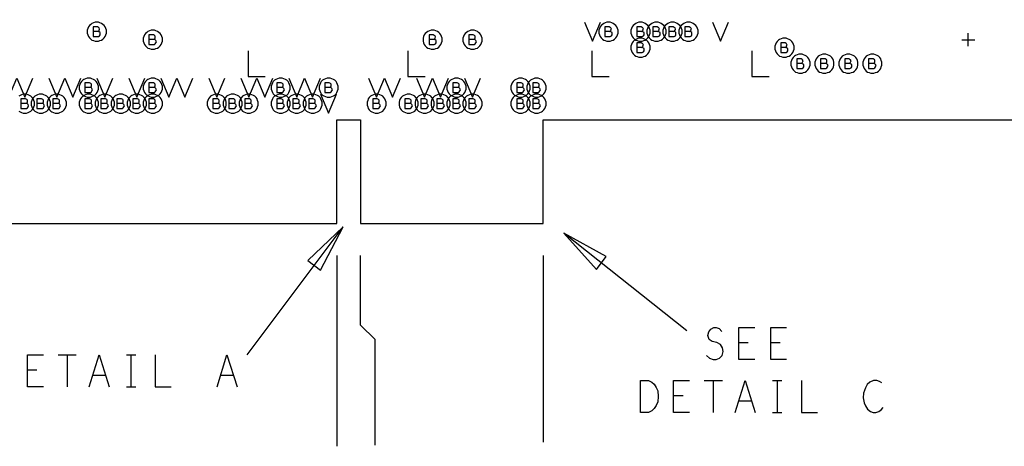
# Model space of a CAD drawing. Extents: x 28 to 61, y 25 to 46.
# Tile 13 of 49: x 36.3 to 39.4, y 29.3 to 30.6. Entities that reach past the tile are written whole.
import ezdxf

# ---------------------------------------------------------------- set-up
doc = ezdxf.new("R2010")
doc.units = 0
doc.layers.add('RVP8-TX_D_fab_art', color=2, linetype='CONTINUOUS')

msp = doc.modelspace()

# ---------------------------------------------------------------- linework, layer by layer
at = {"layer": 'RVP8-TX_D_fab_art'}
for points in [[(33.23, 29.96), (33.821, 29.96), (33.821, 30.285), (34.835, 30.285), (34.835, 29.96), (35.406, 29.96), (35.406, 30.285), (35.479, 30.285), (35.479, 29.96), (37.306, 29.96), (37.306, 30.285), (37.38, 30.285), (37.38, 29.96), (37.951, 29.96), (37.951, 30.285), (40.105, 30.285), (40.105, 34.51), (33.23, 34.51), (33.23, 29.96)], [(36.585, 30.56), (36.585, 30.565), (36.583, 30.57), (36.581, 30.575), (36.578, 30.579), (36.574, 30.583), (36.57, 30.586), (36.565, 30.588), (36.56, 30.59), (36.555, 30.59), (36.55, 30.59), (36.545, 30.588), (36.54, 30.586), (36.536, 30.583), (36.532, 30.579), (36.529, 30.575), (36.527, 30.57), (36.525, 30.565), (36.525, 30.56), (36.525, 30.555), (36.527, 30.55), (36.529, 30.545), (36.532, 30.541), (36.536, 30.537), (36.54, 30.534), (36.545, 30.532), (36.55, 30.53), (36.555, 30.53), (36.56, 30.53), (36.565, 30.532), (36.57, 30.534), (36.574, 30.537), (36.578, 30.541), (36.581, 30.545), (36.583, 30.55), (36.585, 30.555), (36.585, 30.56)], [(38.185, 30.56), (38.185, 30.565), (38.183, 30.57), (38.181, 30.575), (38.178, 30.579), (38.174, 30.583), (38.17, 30.586), (38.165, 30.588), (38.16, 30.59), (38.155, 30.59), (38.15, 30.59), (38.145, 30.588), (38.14, 30.586), (38.136, 30.583), (38.132, 30.579), (38.129, 30.575), (38.127, 30.57), (38.125, 30.565), (38.125, 30.56), (38.125, 30.555), (38.127, 30.55), (38.129, 30.545), (38.132, 30.541), (38.136, 30.537), (38.14, 30.534), (38.145, 30.532), (38.15, 30.53), (38.155, 30.53), (38.16, 30.53), (38.165, 30.532), (38.17, 30.534), (38.174, 30.537), (38.178, 30.541), (38.181, 30.545), (38.183, 30.55), (38.185, 30.555), (38.185, 30.56)], [(38.285, 30.56), (38.285, 30.565), (38.283, 30.57), (38.281, 30.575), (38.278, 30.579), (38.274, 30.583), (38.27, 30.586), (38.265, 30.588), (38.26, 30.59), (38.255, 30.59), (38.25, 30.59), (38.245, 30.588), (38.24, 30.586), (38.236, 30.583), (38.232, 30.579), (38.229, 30.575), (38.227, 30.57), (38.225, 30.565), (38.225, 30.56), (38.225, 30.555), (38.227, 30.55), (38.229, 30.545), (38.232, 30.541), (38.236, 30.537), (38.24, 30.534), (38.245, 30.532), (38.25, 30.53), (38.255, 30.53), (38.26, 30.53), (38.265, 30.532), (38.27, 30.534), (38.274, 30.537), (38.278, 30.541), (38.281, 30.545), (38.283, 30.55), (38.285, 30.555), (38.285, 30.56)], [(38.335, 30.56), (38.335, 30.565), (38.333, 30.57), (38.331, 30.575), (38.328, 30.579), (38.324, 30.583), (38.32, 30.586), (38.315, 30.588), (38.31, 30.59), (38.305, 30.59), (38.3, 30.59), (38.295, 30.588), (38.29, 30.586), (38.286, 30.583), (38.282, 30.579), (38.279, 30.575), (38.277, 30.57), (38.275, 30.565), (38.275, 30.56), (38.275, 30.555), (38.277, 30.55), (38.279, 30.545), (38.282, 30.541), (38.286, 30.537), (38.29, 30.534), (38.295, 30.532), (38.3, 30.53), (38.305, 30.53), (38.31, 30.53), (38.315, 30.532), (38.32, 30.534), (38.324, 30.537), (38.328, 30.541), (38.331, 30.545), (38.333, 30.55), (38.335, 30.555), (38.335, 30.56)], [(38.385, 30.56), (38.385, 30.565), (38.383, 30.57), (38.381, 30.575), (38.378, 30.579), (38.374, 30.583), (38.37, 30.586), (38.365, 30.588), (38.36, 30.59), (38.355, 30.59), (38.35, 30.59), (38.345, 30.588), (38.34, 30.586), (38.336, 30.583), (38.332, 30.579), (38.329, 30.575), (38.327, 30.57), (38.325, 30.565), (38.325, 30.56), (38.325, 30.555), (38.327, 30.55), (38.329, 30.545), (38.332, 30.541), (38.336, 30.537), (38.34, 30.534), (38.345, 30.532), (38.35, 30.53), (38.355, 30.53), (38.36, 30.53), (38.365, 30.532), (38.37, 30.534), (38.374, 30.537), (38.378, 30.541), (38.381, 30.545), (38.383, 30.55), (38.385, 30.555), (38.385, 30.56)], [(38.435, 30.56), (38.435, 30.565), (38.433, 30.57), (38.431, 30.575), (38.428, 30.579), (38.424, 30.583), (38.42, 30.586), (38.415, 30.588), (38.41, 30.59), (38.405, 30.59), (38.4, 30.59), (38.395, 30.588), (38.39, 30.586), (38.386, 30.583), (38.382, 30.579), (38.379, 30.575), (38.377, 30.57), (38.375, 30.565), (38.375, 30.56), (38.375, 30.555), (38.377, 30.55), (38.379, 30.545), (38.382, 30.541), (38.386, 30.537), (38.39, 30.534), (38.395, 30.532), (38.4, 30.53), (38.405, 30.53), (38.41, 30.53), (38.415, 30.532), (38.42, 30.534), (38.424, 30.537), (38.428, 30.541), (38.431, 30.545), (38.433, 30.55), (38.435, 30.555), (38.435, 30.56)], [(36.76, 30.535), (36.76, 30.54), (36.758, 30.545), (36.756, 30.55), (36.753, 30.554), (36.749, 30.558), (36.745, 30.561), (36.74, 30.563), (36.735, 30.565), (36.73, 30.565), (36.725, 30.565), (36.72, 30.563), (36.715, 30.561), (36.711, 30.558), (36.707, 30.554), (36.704, 30.55), (36.702, 30.545), (36.7, 30.54), (36.7, 30.535), (36.7, 30.53), (36.702, 30.525), (36.704, 30.52), (36.707, 30.516), (36.711, 30.512), (36.715, 30.509), (36.72, 30.507), (36.725, 30.505), (36.73, 30.505), (36.735, 30.505), (36.74, 30.507), (36.745, 30.509), (36.749, 30.512), (36.753, 30.516), (36.756, 30.52), (36.758, 30.525), (36.76, 30.53), (36.76, 30.535)], [(37.635, 30.535), (37.635, 30.54), (37.633, 30.545), (37.631, 30.55), (37.628, 30.554), (37.624, 30.558), (37.62, 30.561), (37.615, 30.563), (37.61, 30.565), (37.605, 30.565), (37.6, 30.565), (37.595, 30.563), (37.59, 30.561), (37.586, 30.558), (37.582, 30.554), (37.579, 30.55), (37.577, 30.545), (37.575, 30.54), (37.575, 30.535), (37.575, 30.53), (37.577, 30.525), (37.579, 30.52), (37.582, 30.516), (37.586, 30.512), (37.59, 30.509), (37.595, 30.507), (37.6, 30.505), (37.605, 30.505), (37.61, 30.505), (37.615, 30.507), (37.62, 30.509), (37.624, 30.512), (37.628, 30.516), (37.631, 30.52), (37.633, 30.525), (37.635, 30.53), (37.635, 30.535)], [(37.76, 30.535), (37.76, 30.54), (37.758, 30.545), (37.756, 30.55), (37.753, 30.554), (37.749, 30.558), (37.745, 30.561), (37.74, 30.563), (37.735, 30.565), (37.73, 30.565), (37.725, 30.565), (37.72, 30.563), (37.715, 30.561), (37.711, 30.558), (37.707, 30.554), (37.704, 30.55), (37.702, 30.545), (37.7, 30.54), (37.7, 30.535), (37.7, 30.53), (37.702, 30.525), (37.704, 30.52), (37.707, 30.516), (37.711, 30.512), (37.715, 30.509), (37.72, 30.507), (37.725, 30.505), (37.73, 30.505), (37.735, 30.505), (37.74, 30.507), (37.745, 30.509), (37.749, 30.512), (37.753, 30.516), (37.756, 30.52), (37.758, 30.525), (37.76, 30.53), (37.76, 30.535)], [(38.285, 30.51), (38.285, 30.515), (38.283, 30.52), (38.281, 30.525), (38.278, 30.529), (38.274, 30.533), (38.27, 30.536), (38.265, 30.538), (38.26, 30.54), (38.255, 30.54), (38.25, 30.54), (38.245, 30.538), (38.24, 30.536), (38.236, 30.533), (38.232, 30.529), (38.229, 30.525), (38.227, 30.52), (38.225, 30.515), (38.225, 30.51), (38.225, 30.505), (38.227, 30.5), (38.229, 30.495), (38.232, 30.491), (38.236, 30.487), (38.24, 30.484), (38.245, 30.482), (38.25, 30.48), (38.255, 30.48), (38.26, 30.48), (38.265, 30.482), (38.27, 30.484), (38.274, 30.487), (38.278, 30.491), (38.281, 30.495), (38.283, 30.5), (38.285, 30.505), (38.285, 30.51)], [(38.735, 30.51), (38.735, 30.515), (38.733, 30.52), (38.731, 30.525), (38.728, 30.529), (38.724, 30.533), (38.72, 30.536), (38.715, 30.538), (38.71, 30.54), (38.705, 30.54), (38.7, 30.54), (38.695, 30.538), (38.69, 30.536), (38.686, 30.533), (38.682, 30.529), (38.679, 30.525), (38.677, 30.52), (38.675, 30.515), (38.675, 30.51), (38.675, 30.505), (38.677, 30.5), (38.679, 30.495), (38.682, 30.491), (38.686, 30.487), (38.69, 30.484), (38.695, 30.482), (38.7, 30.48), (38.705, 30.48), (38.71, 30.48), (38.715, 30.482), (38.72, 30.484), (38.724, 30.487), (38.728, 30.491), (38.731, 30.495), (38.733, 30.5), (38.735, 30.505), (38.735, 30.51)], [(38.785, 30.46), (38.785, 30.465), (38.783, 30.47), (38.781, 30.475), (38.778, 30.479), (38.774, 30.483), (38.77, 30.486), (38.765, 30.488), (38.76, 30.49), (38.755, 30.49), (38.75, 30.49), (38.745, 30.488), (38.74, 30.486), (38.736, 30.483), (38.732, 30.479), (38.729, 30.475), (38.727, 30.47), (38.725, 30.465), (38.725, 30.46), (38.725, 30.455), (38.727, 30.45), (38.729, 30.445), (38.732, 30.441), (38.736, 30.437), (38.74, 30.434), (38.745, 30.432), (38.75, 30.43), (38.755, 30.43), (38.76, 30.43), (38.765, 30.432), (38.77, 30.434), (38.774, 30.437), (38.778, 30.441), (38.781, 30.445), (38.783, 30.45), (38.785, 30.455), (38.785, 30.46)], [(38.86, 30.46), (38.86, 30.465), (38.858, 30.47), (38.856, 30.475), (38.853, 30.479), (38.849, 30.483), (38.845, 30.486), (38.84, 30.488), (38.835, 30.49), (38.83, 30.49), (38.825, 30.49), (38.82, 30.488), (38.815, 30.486), (38.811, 30.483), (38.807, 30.479), (38.804, 30.475), (38.802, 30.47), (38.8, 30.465), (38.8, 30.46), (38.8, 30.455), (38.802, 30.45), (38.804, 30.445), (38.807, 30.441), (38.811, 30.437), (38.815, 30.434), (38.82, 30.432), (38.825, 30.43), (38.83, 30.43), (38.835, 30.43), (38.84, 30.432), (38.845, 30.434), (38.849, 30.437), (38.853, 30.441), (38.856, 30.445), (38.858, 30.45), (38.86, 30.455), (38.86, 30.46)], [(38.935, 30.46), (38.935, 30.465), (38.933, 30.47), (38.931, 30.475), (38.928, 30.479), (38.924, 30.483), (38.92, 30.486), (38.915, 30.488), (38.91, 30.49), (38.905, 30.49), (38.9, 30.49), (38.895, 30.488), (38.89, 30.486), (38.886, 30.483), (38.882, 30.479), (38.879, 30.475), (38.877, 30.47), (38.875, 30.465), (38.875, 30.46), (38.875, 30.455), (38.877, 30.45), (38.879, 30.445), (38.882, 30.441), (38.886, 30.437), (38.89, 30.434), (38.895, 30.432), (38.9, 30.43), (38.905, 30.43), (38.91, 30.43), (38.915, 30.432), (38.92, 30.434), (38.924, 30.437), (38.928, 30.441), (38.931, 30.445), (38.933, 30.45), (38.935, 30.455), (38.935, 30.46)], [(39.01, 30.46), (39.01, 30.465), (39.008, 30.47), (39.006, 30.475), (39.003, 30.479), (38.999, 30.483), (38.995, 30.486), (38.99, 30.488), (38.985, 30.49), (38.98, 30.49), (38.975, 30.49), (38.97, 30.488), (38.965, 30.486), (38.961, 30.483), (38.957, 30.479), (38.954, 30.475), (38.952, 30.47), (38.95, 30.465), (38.95, 30.46), (38.95, 30.455), (38.952, 30.45), (38.954, 30.445), (38.957, 30.441), (38.961, 30.437), (38.965, 30.434), (38.97, 30.432), (38.975, 30.43), (38.98, 30.43), (38.985, 30.43), (38.99, 30.432), (38.995, 30.434), (38.999, 30.437), (39.003, 30.441), (39.006, 30.445), (39.008, 30.45), (39.01, 30.455), (39.01, 30.46)], [(36.56, 30.385), (36.56, 30.39), (36.558, 30.395), (36.556, 30.4), (36.553, 30.404), (36.549, 30.408), (36.545, 30.411), (36.54, 30.413), (36.535, 30.415), (36.53, 30.415), (36.525, 30.415), (36.52, 30.413), (36.515, 30.411), (36.511, 30.408), (36.507, 30.404), (36.504, 30.4), (36.502, 30.395), (36.5, 30.39), (36.5, 30.385), (36.5, 30.38), (36.502, 30.375), (36.504, 30.37), (36.507, 30.366), (36.511, 30.362), (36.515, 30.359), (36.52, 30.357), (36.525, 30.355), (36.53, 30.355), (36.535, 30.355), (36.54, 30.357), (36.545, 30.359), (36.549, 30.362), (36.553, 30.366), (36.556, 30.37), (36.558, 30.375), (36.56, 30.38), (36.56, 30.385)], [(36.76, 30.385), (36.76, 30.39), (36.758, 30.395), (36.756, 30.4), (36.753, 30.404), (36.749, 30.408), (36.745, 30.411), (36.74, 30.413), (36.735, 30.415), (36.73, 30.415), (36.725, 30.415), (36.72, 30.413), (36.715, 30.411), (36.711, 30.408), (36.707, 30.404), (36.704, 30.4), (36.702, 30.395), (36.7, 30.39), (36.7, 30.385), (36.7, 30.38), (36.702, 30.375), (36.704, 30.37), (36.707, 30.366), (36.711, 30.362), (36.715, 30.359), (36.72, 30.357), (36.725, 30.355), (36.73, 30.355), (36.735, 30.355), (36.74, 30.357), (36.745, 30.359), (36.749, 30.362), (36.753, 30.366), (36.756, 30.37), (36.758, 30.375), (36.76, 30.38), (36.76, 30.385)], [(37.16, 30.385), (37.16, 30.39), (37.158, 30.395), (37.156, 30.4), (37.153, 30.404), (37.149, 30.408), (37.145, 30.411), (37.14, 30.413), (37.135, 30.415), (37.13, 30.415), (37.125, 30.415), (37.12, 30.413), (37.115, 30.411), (37.111, 30.408), (37.107, 30.404), (37.104, 30.4), (37.102, 30.395), (37.1, 30.39), (37.1, 30.385), (37.1, 30.38), (37.102, 30.375), (37.104, 30.37), (37.107, 30.366), (37.111, 30.362), (37.115, 30.359), (37.12, 30.357), (37.125, 30.355), (37.13, 30.355), (37.135, 30.355), (37.14, 30.357), (37.145, 30.359), (37.149, 30.362), (37.153, 30.366), (37.156, 30.37), (37.158, 30.375), (37.16, 30.38), (37.16, 30.385)], [(37.31, 30.385), (37.31, 30.39), (37.308, 30.395), (37.306, 30.4), (37.303, 30.404), (37.299, 30.408), (37.295, 30.411), (37.29, 30.413), (37.285, 30.415), (37.28, 30.415), (37.275, 30.415), (37.27, 30.413), (37.265, 30.411), (37.261, 30.408), (37.257, 30.404), (37.254, 30.4), (37.252, 30.395), (37.25, 30.39), (37.25, 30.385), (37.25, 30.38), (37.252, 30.375), (37.254, 30.37), (37.257, 30.366), (37.261, 30.362), (37.265, 30.359), (37.27, 30.357), (37.275, 30.355), (37.28, 30.355), (37.285, 30.355), (37.29, 30.357), (37.295, 30.359), (37.299, 30.362), (37.303, 30.366), (37.306, 30.37), (37.308, 30.375), (37.31, 30.38), (37.31, 30.385)], [(37.71, 30.385), (37.71, 30.39), (37.708, 30.395), (37.706, 30.4), (37.703, 30.404), (37.699, 30.408), (37.695, 30.411), (37.69, 30.413), (37.685, 30.415), (37.68, 30.415), (37.675, 30.415), (37.67, 30.413), (37.665, 30.411), (37.661, 30.408), (37.657, 30.404), (37.654, 30.4), (37.652, 30.395), (37.65, 30.39), (37.65, 30.385), (37.65, 30.38), (37.652, 30.375), (37.654, 30.37), (37.657, 30.366), (37.661, 30.362), (37.665, 30.359), (37.67, 30.357), (37.675, 30.355), (37.68, 30.355), (37.685, 30.355), (37.69, 30.357), (37.695, 30.359), (37.699, 30.362), (37.703, 30.366), (37.706, 30.37), (37.708, 30.375), (37.71, 30.38), (37.71, 30.385)], [(37.91, 30.385), (37.91, 30.39), (37.908, 30.395), (37.906, 30.4), (37.903, 30.404), (37.899, 30.408), (37.895, 30.411), (37.89, 30.413), (37.885, 30.415), (37.88, 30.415), (37.875, 30.415), (37.87, 30.413), (37.865, 30.411), (37.861, 30.408), (37.857, 30.404), (37.854, 30.4), (37.852, 30.395), (37.85, 30.39), (37.85, 30.385), (37.85, 30.38), (37.852, 30.375), (37.854, 30.37), (37.857, 30.366), (37.861, 30.362), (37.865, 30.359), (37.87, 30.357), (37.875, 30.355), (37.88, 30.355), (37.885, 30.355), (37.89, 30.357), (37.895, 30.359), (37.899, 30.362), (37.903, 30.366), (37.906, 30.37), (37.908, 30.375), (37.91, 30.38), (37.91, 30.385)], [(37.96, 30.385), (37.96, 30.39), (37.958, 30.395), (37.956, 30.4), (37.953, 30.404), (37.949, 30.408), (37.945, 30.411), (37.94, 30.413), (37.935, 30.415), (37.93, 30.415), (37.925, 30.415), (37.92, 30.413), (37.915, 30.411), (37.911, 30.408), (37.907, 30.404), (37.904, 30.4), (37.902, 30.395), (37.9, 30.39), (37.9, 30.385), (37.9, 30.38), (37.902, 30.375), (37.904, 30.37), (37.907, 30.366), (37.911, 30.362), (37.915, 30.359), (37.92, 30.357), (37.925, 30.355), (37.93, 30.355), (37.935, 30.355), (37.94, 30.357), (37.945, 30.359), (37.949, 30.362), (37.953, 30.366), (37.956, 30.37), (37.958, 30.375), (37.96, 30.38), (37.96, 30.385)], [(36.41, 30.335), (36.41, 30.34), (36.408, 30.345), (36.406, 30.35), (36.403, 30.354), (36.399, 30.358), (36.395, 30.361), (36.39, 30.363), (36.385, 30.365), (36.38, 30.365), (36.375, 30.365), (36.37, 30.363), (36.365, 30.361), (36.361, 30.358), (36.357, 30.354), (36.354, 30.35), (36.352, 30.345), (36.35, 30.34), (36.35, 30.335), (36.35, 30.33), (36.352, 30.325), (36.354, 30.32), (36.357, 30.316), (36.361, 30.312), (36.365, 30.309), (36.37, 30.307), (36.375, 30.305), (36.38, 30.305), (36.385, 30.305), (36.39, 30.307), (36.395, 30.309), (36.399, 30.312), (36.403, 30.316), (36.406, 30.32), (36.408, 30.325), (36.41, 30.33), (36.41, 30.335)], [(36.46, 30.335), (36.46, 30.34), (36.458, 30.345), (36.456, 30.35), (36.453, 30.354), (36.449, 30.358), (36.445, 30.361), (36.44, 30.363), (36.435, 30.365), (36.43, 30.365), (36.425, 30.365), (36.42, 30.363), (36.415, 30.361), (36.411, 30.358), (36.407, 30.354), (36.404, 30.35), (36.402, 30.345), (36.4, 30.34), (36.4, 30.335), (36.4, 30.33), (36.402, 30.325), (36.404, 30.32), (36.407, 30.316), (36.411, 30.312), (36.415, 30.309), (36.42, 30.307), (36.425, 30.305), (36.43, 30.305), (36.435, 30.305), (36.44, 30.307), (36.445, 30.309), (36.449, 30.312), (36.453, 30.316), (36.456, 30.32), (36.458, 30.325), (36.46, 30.33), (36.46, 30.335)], [(36.56, 30.335), (36.56, 30.34), (36.558, 30.345), (36.556, 30.35), (36.553, 30.354), (36.549, 30.358), (36.545, 30.361), (36.54, 30.363), (36.535, 30.365), (36.53, 30.365), (36.525, 30.365), (36.52, 30.363), (36.515, 30.361), (36.511, 30.358), (36.507, 30.354), (36.504, 30.35), (36.502, 30.345), (36.5, 30.34), (36.5, 30.335), (36.5, 30.33), (36.502, 30.325), (36.504, 30.32), (36.507, 30.316), (36.511, 30.312), (36.515, 30.309), (36.52, 30.307), (36.525, 30.305), (36.53, 30.305), (36.535, 30.305), (36.54, 30.307), (36.545, 30.309), (36.549, 30.312), (36.553, 30.316), (36.556, 30.32), (36.558, 30.325), (36.56, 30.33), (36.56, 30.335)], [(36.61, 30.335), (36.61, 30.34), (36.608, 30.345), (36.606, 30.35), (36.603, 30.354), (36.599, 30.358), (36.595, 30.361), (36.59, 30.363), (36.585, 30.365), (36.58, 30.365), (36.575, 30.365), (36.57, 30.363), (36.565, 30.361), (36.561, 30.358), (36.557, 30.354), (36.554, 30.35), (36.552, 30.345), (36.55, 30.34), (36.55, 30.335), (36.55, 30.33), (36.552, 30.325), (36.554, 30.32), (36.557, 30.316), (36.561, 30.312), (36.565, 30.309), (36.57, 30.307), (36.575, 30.305), (36.58, 30.305), (36.585, 30.305), (36.59, 30.307), (36.595, 30.309), (36.599, 30.312), (36.603, 30.316), (36.606, 30.32), (36.608, 30.325), (36.61, 30.33), (36.61, 30.335)], [(36.66, 30.335), (36.66, 30.34), (36.658, 30.345), (36.656, 30.35), (36.653, 30.354), (36.649, 30.358), (36.645, 30.361), (36.64, 30.363), (36.635, 30.365), (36.63, 30.365), (36.625, 30.365), (36.62, 30.363), (36.615, 30.361), (36.611, 30.358), (36.607, 30.354), (36.604, 30.35), (36.602, 30.345), (36.6, 30.34), (36.6, 30.335), (36.6, 30.33), (36.602, 30.325), (36.604, 30.32), (36.607, 30.316), (36.611, 30.312), (36.615, 30.309), (36.62, 30.307), (36.625, 30.305), (36.63, 30.305), (36.635, 30.305), (36.64, 30.307), (36.645, 30.309), (36.649, 30.312), (36.653, 30.316), (36.656, 30.32), (36.658, 30.325), (36.66, 30.33), (36.66, 30.335)], [(36.71, 30.335), (36.71, 30.34), (36.708, 30.345), (36.706, 30.35), (36.703, 30.354), (36.699, 30.358), (36.695, 30.361), (36.69, 30.363), (36.685, 30.365), (36.68, 30.365), (36.675, 30.365), (36.67, 30.363), (36.665, 30.361), (36.661, 30.358), (36.657, 30.354), (36.654, 30.35), (36.652, 30.345), (36.65, 30.34), (36.65, 30.335), (36.65, 30.33), (36.652, 30.325), (36.654, 30.32), (36.657, 30.316), (36.661, 30.312), (36.665, 30.309), (36.67, 30.307), (36.675, 30.305), (36.68, 30.305), (36.685, 30.305), (36.69, 30.307), (36.695, 30.309), (36.699, 30.312), (36.703, 30.316), (36.706, 30.32), (36.708, 30.325), (36.71, 30.33), (36.71, 30.335)], [(36.76, 30.335), (36.76, 30.34), (36.758, 30.345), (36.756, 30.35), (36.753, 30.354), (36.749, 30.358), (36.745, 30.361), (36.74, 30.363), (36.735, 30.365), (36.73, 30.365), (36.725, 30.365), (36.72, 30.363), (36.715, 30.361), (36.711, 30.358), (36.707, 30.354), (36.704, 30.35), (36.702, 30.345), (36.7, 30.34), (36.7, 30.335), (36.7, 30.33), (36.702, 30.325), (36.704, 30.32), (36.707, 30.316), (36.711, 30.312), (36.715, 30.309), (36.72, 30.307), (36.725, 30.305), (36.73, 30.305), (36.735, 30.305), (36.74, 30.307), (36.745, 30.309), (36.749, 30.312), (36.753, 30.316), (36.756, 30.32), (36.758, 30.325), (36.76, 30.33), (36.76, 30.335)], [(36.96, 30.335), (36.96, 30.34), (36.958, 30.345), (36.956, 30.35), (36.953, 30.354), (36.949, 30.358), (36.945, 30.361), (36.94, 30.363), (36.935, 30.365), (36.93, 30.365), (36.925, 30.365), (36.92, 30.363), (36.915, 30.361), (36.911, 30.358), (36.907, 30.354), (36.904, 30.35), (36.902, 30.345), (36.9, 30.34), (36.9, 30.335), (36.9, 30.33), (36.902, 30.325), (36.904, 30.32), (36.907, 30.316), (36.911, 30.312), (36.915, 30.309), (36.92, 30.307), (36.925, 30.305), (36.93, 30.305), (36.935, 30.305), (36.94, 30.307), (36.945, 30.309), (36.949, 30.312), (36.953, 30.316), (36.956, 30.32), (36.958, 30.325), (36.96, 30.33), (36.96, 30.335)], [(37.01, 30.335), (37.01, 30.34), (37.008, 30.345), (37.006, 30.35), (37.003, 30.354), (36.999, 30.358), (36.995, 30.361), (36.99, 30.363), (36.985, 30.365), (36.98, 30.365), (36.975, 30.365), (36.97, 30.363), (36.965, 30.361), (36.961, 30.358), (36.957, 30.354), (36.954, 30.35), (36.952, 30.345), (36.95, 30.34), (36.95, 30.335), (36.95, 30.33), (36.952, 30.325), (36.954, 30.32), (36.957, 30.316), (36.961, 30.312), (36.965, 30.309), (36.97, 30.307), (36.975, 30.305), (36.98, 30.305), (36.985, 30.305), (36.99, 30.307), (36.995, 30.309), (36.999, 30.312), (37.003, 30.316), (37.006, 30.32), (37.008, 30.325), (37.01, 30.33), (37.01, 30.335)], [(37.06, 30.335), (37.06, 30.34), (37.058, 30.345), (37.056, 30.35), (37.053, 30.354), (37.049, 30.358), (37.045, 30.361), (37.04, 30.363), (37.035, 30.365), (37.03, 30.365), (37.025, 30.365), (37.02, 30.363), (37.015, 30.361), (37.011, 30.358), (37.007, 30.354), (37.004, 30.35), (37.002, 30.345), (37, 30.34), (37, 30.335), (37, 30.33), (37.002, 30.325), (37.004, 30.32), (37.007, 30.316), (37.011, 30.312), (37.015, 30.309), (37.02, 30.307), (37.025, 30.305), (37.03, 30.305), (37.035, 30.305), (37.04, 30.307), (37.045, 30.309), (37.049, 30.312), (37.053, 30.316), (37.056, 30.32), (37.058, 30.325), (37.06, 30.33), (37.06, 30.335)], [(37.16, 30.335), (37.16, 30.34), (37.158, 30.345), (37.156, 30.35), (37.153, 30.354), (37.149, 30.358), (37.145, 30.361), (37.14, 30.363), (37.135, 30.365), (37.13, 30.365), (37.125, 30.365), (37.12, 30.363), (37.115, 30.361), (37.111, 30.358), (37.107, 30.354), (37.104, 30.35), (37.102, 30.345), (37.1, 30.34), (37.1, 30.335), (37.1, 30.33), (37.102, 30.325), (37.104, 30.32), (37.107, 30.316), (37.111, 30.312), (37.115, 30.309), (37.12, 30.307), (37.125, 30.305), (37.13, 30.305), (37.135, 30.305), (37.14, 30.307), (37.145, 30.309), (37.149, 30.312), (37.153, 30.316), (37.156, 30.32), (37.158, 30.325), (37.16, 30.33), (37.16, 30.335)], [(37.21, 30.335), (37.21, 30.34), (37.208, 30.345), (37.206, 30.35), (37.203, 30.354), (37.199, 30.358), (37.195, 30.361), (37.19, 30.363), (37.185, 30.365), (37.18, 30.365), (37.175, 30.365), (37.17, 30.363), (37.165, 30.361), (37.161, 30.358), (37.157, 30.354), (37.154, 30.35), (37.152, 30.345), (37.15, 30.34), (37.15, 30.335), (37.15, 30.33), (37.152, 30.325), (37.154, 30.32), (37.157, 30.316), (37.161, 30.312), (37.165, 30.309), (37.17, 30.307), (37.175, 30.305), (37.18, 30.305), (37.185, 30.305), (37.19, 30.307), (37.195, 30.309), (37.199, 30.312), (37.203, 30.316), (37.206, 30.32), (37.208, 30.325), (37.21, 30.33), (37.21, 30.335)], [(37.26, 30.335), (37.26, 30.34), (37.258, 30.345), (37.256, 30.35), (37.253, 30.354), (37.249, 30.358), (37.245, 30.361), (37.24, 30.363), (37.235, 30.365), (37.23, 30.365), (37.225, 30.365), (37.22, 30.363), (37.215, 30.361), (37.211, 30.358), (37.207, 30.354), (37.204, 30.35), (37.202, 30.345), (37.2, 30.34), (37.2, 30.335), (37.2, 30.33), (37.202, 30.325), (37.204, 30.32), (37.207, 30.316), (37.211, 30.312), (37.215, 30.309), (37.22, 30.307), (37.225, 30.305), (37.23, 30.305), (37.235, 30.305), (37.24, 30.307), (37.245, 30.309), (37.249, 30.312), (37.253, 30.316), (37.256, 30.32), (37.258, 30.325), (37.26, 30.33), (37.26, 30.335)], [(37.46, 30.335), (37.46, 30.34), (37.458, 30.345), (37.456, 30.35), (37.453, 30.354), (37.449, 30.358), (37.445, 30.361), (37.44, 30.363), (37.435, 30.365), (37.43, 30.365), (37.425, 30.365), (37.42, 30.363), (37.415, 30.361), (37.411, 30.358), (37.407, 30.354), (37.404, 30.35), (37.402, 30.345), (37.4, 30.34), (37.4, 30.335), (37.4, 30.33), (37.402, 30.325), (37.404, 30.32), (37.407, 30.316), (37.411, 30.312), (37.415, 30.309), (37.42, 30.307), (37.425, 30.305), (37.43, 30.305), (37.435, 30.305), (37.44, 30.307), (37.445, 30.309), (37.449, 30.312), (37.453, 30.316), (37.456, 30.32), (37.458, 30.325), (37.46, 30.33), (37.46, 30.335)], [(37.56, 30.335), (37.56, 30.34), (37.558, 30.345), (37.556, 30.35), (37.553, 30.354), (37.549, 30.358), (37.545, 30.361), (37.54, 30.363), (37.535, 30.365), (37.53, 30.365), (37.525, 30.365), (37.52, 30.363), (37.515, 30.361), (37.511, 30.358), (37.507, 30.354), (37.504, 30.35), (37.502, 30.345), (37.5, 30.34), (37.5, 30.335), (37.5, 30.33), (37.502, 30.325), (37.504, 30.32), (37.507, 30.316), (37.511, 30.312), (37.515, 30.309), (37.52, 30.307), (37.525, 30.305), (37.53, 30.305), (37.535, 30.305), (37.54, 30.307), (37.545, 30.309), (37.549, 30.312), (37.553, 30.316), (37.556, 30.32), (37.558, 30.325), (37.56, 30.33), (37.56, 30.335)], [(37.61, 30.335), (37.61, 30.34), (37.608, 30.345), (37.606, 30.35), (37.603, 30.354), (37.599, 30.358), (37.595, 30.361), (37.59, 30.363), (37.585, 30.365), (37.58, 30.365), (37.575, 30.365), (37.57, 30.363), (37.565, 30.361), (37.561, 30.358), (37.557, 30.354), (37.554, 30.35), (37.552, 30.345), (37.55, 30.34), (37.55, 30.335), (37.55, 30.33), (37.552, 30.325), (37.554, 30.32), (37.557, 30.316), (37.561, 30.312), (37.565, 30.309), (37.57, 30.307), (37.575, 30.305), (37.58, 30.305), (37.585, 30.305), (37.59, 30.307), (37.595, 30.309), (37.599, 30.312), (37.603, 30.316), (37.606, 30.32), (37.608, 30.325), (37.61, 30.33), (37.61, 30.335)], [(37.66, 30.335), (37.66, 30.34), (37.658, 30.345), (37.656, 30.35), (37.653, 30.354), (37.649, 30.358), (37.645, 30.361), (37.64, 30.363), (37.635, 30.365), (37.63, 30.365), (37.625, 30.365), (37.62, 30.363), (37.615, 30.361), (37.611, 30.358), (37.607, 30.354), (37.604, 30.35), (37.602, 30.345), (37.6, 30.34), (37.6, 30.335), (37.6, 30.33), (37.602, 30.325), (37.604, 30.32), (37.607, 30.316), (37.611, 30.312), (37.615, 30.309), (37.62, 30.307), (37.625, 30.305), (37.63, 30.305), (37.635, 30.305), (37.64, 30.307), (37.645, 30.309), (37.649, 30.312), (37.653, 30.316), (37.656, 30.32), (37.658, 30.325), (37.66, 30.33), (37.66, 30.335)], [(37.71, 30.335), (37.71, 30.34), (37.708, 30.345), (37.706, 30.35), (37.703, 30.354), (37.699, 30.358), (37.695, 30.361), (37.69, 30.363), (37.685, 30.365), (37.68, 30.365), (37.675, 30.365), (37.67, 30.363), (37.665, 30.361), (37.661, 30.358), (37.657, 30.354), (37.654, 30.35), (37.652, 30.345), (37.65, 30.34), (37.65, 30.335), (37.65, 30.33), (37.652, 30.325), (37.654, 30.32), (37.657, 30.316), (37.661, 30.312), (37.665, 30.309), (37.67, 30.307), (37.675, 30.305), (37.68, 30.305), (37.685, 30.305), (37.69, 30.307), (37.695, 30.309), (37.699, 30.312), (37.703, 30.316), (37.706, 30.32), (37.708, 30.325), (37.71, 30.33), (37.71, 30.335)], [(37.76, 30.335), (37.76, 30.34), (37.758, 30.345), (37.756, 30.35), (37.753, 30.354), (37.749, 30.358), (37.745, 30.361), (37.74, 30.363), (37.735, 30.365), (37.73, 30.365), (37.725, 30.365), (37.72, 30.363), (37.715, 30.361), (37.711, 30.358), (37.707, 30.354), (37.704, 30.35), (37.702, 30.345), (37.7, 30.34), (37.7, 30.335), (37.7, 30.33), (37.702, 30.325), (37.704, 30.32), (37.707, 30.316), (37.711, 30.312), (37.715, 30.309), (37.72, 30.307), (37.725, 30.305), (37.73, 30.305), (37.735, 30.305), (37.74, 30.307), (37.745, 30.309), (37.749, 30.312), (37.753, 30.316), (37.756, 30.32), (37.758, 30.325), (37.76, 30.33), (37.76, 30.335)], [(37.91, 30.335), (37.91, 30.34), (37.908, 30.345), (37.906, 30.35), (37.903, 30.354), (37.899, 30.358), (37.895, 30.361), (37.89, 30.363), (37.885, 30.365), (37.88, 30.365), (37.875, 30.365), (37.87, 30.363), (37.865, 30.361), (37.861, 30.358), (37.857, 30.354), (37.854, 30.35), (37.852, 30.345), (37.85, 30.34), (37.85, 30.335), (37.85, 30.33), (37.852, 30.325), (37.854, 30.32), (37.857, 30.316), (37.861, 30.312), (37.865, 30.309), (37.87, 30.307), (37.875, 30.305), (37.88, 30.305), (37.885, 30.305), (37.89, 30.307), (37.895, 30.309), (37.899, 30.312), (37.903, 30.316), (37.906, 30.32), (37.908, 30.325), (37.91, 30.33), (37.91, 30.335)], [(37.96, 30.335), (37.96, 30.34), (37.958, 30.345), (37.956, 30.35), (37.953, 30.354), (37.949, 30.358), (37.945, 30.361), (37.94, 30.363), (37.935, 30.365), (37.93, 30.365), (37.925, 30.365), (37.92, 30.363), (37.915, 30.361), (37.911, 30.358), (37.907, 30.354), (37.904, 30.35), (37.902, 30.345), (37.9, 30.34), (37.9, 30.335), (37.9, 30.33), (37.902, 30.325), (37.904, 30.32), (37.907, 30.316), (37.911, 30.312), (37.915, 30.309), (37.92, 30.307), (37.925, 30.305), (37.93, 30.305), (37.935, 30.305), (37.94, 30.307), (37.945, 30.309), (37.949, 30.312), (37.953, 30.316), (37.956, 30.32), (37.958, 30.325), (37.96, 30.33), (37.96, 30.335)], [(37.255, 29.815), (37.325, 29.95), (37.215, 29.845), (37.255, 29.815)], [(38.148, 29.857), (38.015, 29.93), (38.117, 29.817), (38.148, 29.857)], [(38.255, 29.37), (38.255, 29.47), (38.28, 29.47), (38.29, 29.465), (38.298, 29.458), (38.304, 29.448), (38.309, 29.437), (38.31, 29.42), (38.309, 29.403), (38.304, 29.392), (38.298, 29.382), (38.29, 29.375), (38.28, 29.37), (38.255, 29.37)]]:
    msp.add_lwpolyline(points, close=True, dxfattribs=at)
for points in [[(36.559, 30.561), (36.561, 30.562), (36.562, 30.565), (36.564, 30.568), (36.562, 30.572), (36.56, 30.573), (36.557, 30.575), (36.544, 30.575), (36.544, 30.545), (36.56, 30.545), (36.564, 30.547), (36.566, 30.55), (36.566, 30.554), (36.566, 30.557), (36.562, 30.56), (36.559, 30.561), (36.544, 30.561)], [(38.08, 30.59), (38.105, 30.53), (38.13, 30.59)], [(38.159, 30.561), (38.161, 30.562), (38.162, 30.565), (38.164, 30.568), (38.162, 30.572), (38.16, 30.573), (38.157, 30.575), (38.144, 30.575), (38.144, 30.545), (38.16, 30.545), (38.164, 30.547), (38.166, 30.55), (38.166, 30.554), (38.166, 30.557), (38.162, 30.56), (38.159, 30.561), (38.144, 30.561)], [(38.259, 30.561), (38.261, 30.562), (38.262, 30.565), (38.264, 30.568), (38.262, 30.572), (38.26, 30.573), (38.257, 30.575), (38.244, 30.575), (38.244, 30.545), (38.26, 30.545), (38.264, 30.547), (38.266, 30.55), (38.266, 30.554), (38.266, 30.557), (38.262, 30.56), (38.259, 30.561), (38.244, 30.561)], [(38.309, 30.561), (38.311, 30.562), (38.312, 30.565), (38.314, 30.568), (38.312, 30.572), (38.31, 30.573), (38.307, 30.575), (38.294, 30.575), (38.294, 30.545), (38.31, 30.545), (38.314, 30.547), (38.316, 30.55), (38.316, 30.554), (38.316, 30.557), (38.312, 30.56), (38.309, 30.561), (38.294, 30.561)], [(38.359, 30.561), (38.361, 30.562), (38.363, 30.565), (38.364, 30.568), (38.363, 30.572), (38.36, 30.573), (38.357, 30.575), (38.344, 30.575), (38.344, 30.545), (38.36, 30.545), (38.364, 30.547), (38.366, 30.55), (38.366, 30.554), (38.366, 30.557), (38.363, 30.56), (38.359, 30.561), (38.344, 30.561)], [(38.409, 30.561), (38.411, 30.562), (38.412, 30.565), (38.414, 30.568), (38.412, 30.572), (38.41, 30.573), (38.407, 30.575), (38.394, 30.575), (38.394, 30.545), (38.41, 30.545), (38.414, 30.547), (38.416, 30.55), (38.416, 30.554), (38.416, 30.557), (38.412, 30.56), (38.409, 30.561), (38.394, 30.561)], [(38.48, 30.59), (38.505, 30.53), (38.53, 30.59)], [(36.734, 30.536), (36.736, 30.538), (36.738, 30.54), (36.738, 30.544), (36.738, 30.546), (36.736, 30.548), (36.732, 30.55), (36.718, 30.55), (36.718, 30.52), (36.735, 30.52), (36.738, 30.522), (36.74, 30.525), (36.742, 30.528), (36.74, 30.532), (36.738, 30.535), (36.734, 30.536), (36.718, 30.536)], [(37.609, 30.536), (37.611, 30.538), (37.613, 30.54), (37.614, 30.544), (37.613, 30.546), (37.61, 30.548), (37.607, 30.55), (37.594, 30.55), (37.594, 30.52), (37.61, 30.52), (37.614, 30.522), (37.616, 30.525), (37.616, 30.528), (37.616, 30.532), (37.613, 30.535), (37.609, 30.536), (37.594, 30.536)], [(37.734, 30.536), (37.736, 30.538), (37.738, 30.54), (37.738, 30.544), (37.738, 30.546), (37.736, 30.548), (37.732, 30.55), (37.718, 30.55), (37.718, 30.52), (37.735, 30.52), (37.738, 30.522), (37.74, 30.525), (37.742, 30.528), (37.74, 30.532), (37.738, 30.535), (37.734, 30.536), (37.718, 30.536)], [(39.28, 30.515), (39.28, 30.555)], [(38.259, 30.511), (38.261, 30.512), (38.262, 30.515), (38.264, 30.518), (38.262, 30.522), (38.26, 30.523), (38.257, 30.525), (38.244, 30.525), (38.244, 30.495), (38.26, 30.495), (38.264, 30.497), (38.266, 30.5), (38.266, 30.504), (38.266, 30.507), (38.262, 30.51), (38.259, 30.511), (38.244, 30.511)], [(38.709, 30.511), (38.711, 30.512), (38.712, 30.515), (38.714, 30.518), (38.712, 30.522), (38.71, 30.523), (38.707, 30.525), (38.694, 30.525), (38.694, 30.495), (38.71, 30.495), (38.714, 30.497), (38.716, 30.5), (38.716, 30.504), (38.716, 30.507), (38.712, 30.51), (38.709, 30.511), (38.694, 30.511)], [(39.26, 30.535), (39.3, 30.535)], [(37.028, 30.5), (37.028, 30.42), (37.082, 30.42)], [(37.528, 30.5), (37.528, 30.42), (37.582, 30.42)], [(38.103, 30.5), (38.103, 30.42), (38.157, 30.42)], [(38.603, 30.5), (38.603, 30.42), (38.657, 30.42)], [(38.759, 30.461), (38.761, 30.463), (38.762, 30.465), (38.764, 30.469), (38.762, 30.472), (38.76, 30.473), (38.757, 30.475), (38.744, 30.475), (38.744, 30.445), (38.76, 30.445), (38.764, 30.447), (38.766, 30.45), (38.766, 30.454), (38.766, 30.457), (38.762, 30.46), (38.759, 30.461), (38.744, 30.461)], [(38.834, 30.461), (38.836, 30.463), (38.838, 30.465), (38.838, 30.469), (38.838, 30.472), (38.836, 30.473), (38.832, 30.475), (38.818, 30.475), (38.818, 30.445), (38.835, 30.445), (38.838, 30.447), (38.84, 30.45), (38.842, 30.454), (38.84, 30.457), (38.838, 30.46), (38.834, 30.461), (38.818, 30.461)], [(38.909, 30.461), (38.911, 30.463), (38.912, 30.465), (38.914, 30.469), (38.912, 30.472), (38.91, 30.473), (38.907, 30.475), (38.894, 30.475), (38.894, 30.445), (38.91, 30.445), (38.914, 30.447), (38.916, 30.45), (38.916, 30.454), (38.916, 30.457), (38.912, 30.46), (38.909, 30.461), (38.894, 30.461)], [(38.984, 30.461), (38.986, 30.463), (38.988, 30.465), (38.988, 30.469), (38.988, 30.472), (38.986, 30.473), (38.982, 30.475), (38.968, 30.475), (38.968, 30.445), (38.985, 30.445), (38.988, 30.447), (38.99, 30.45), (38.992, 30.454), (38.99, 30.457), (38.988, 30.46), (38.984, 30.461), (38.968, 30.461)], [(36.255, 30.415), (36.28, 30.355), (36.305, 30.415), (36.33, 30.355), (36.355, 30.415)], [(36.405, 30.415), (36.43, 30.355), (36.455, 30.415), (36.48, 30.355), (36.505, 30.415)], [(36.534, 30.386), (36.536, 30.388), (36.538, 30.39), (36.538, 30.394), (36.538, 30.396), (36.536, 30.398), (36.532, 30.4), (36.518, 30.4), (36.518, 30.37), (36.535, 30.37), (36.538, 30.372), (36.54, 30.375), (36.542, 30.378), (36.54, 30.382), (36.538, 30.385), (36.534, 30.386), (36.518, 30.386)], [(36.555, 30.415), (36.58, 30.355), (36.605, 30.415)], [(36.655, 30.415), (36.68, 30.355), (36.705, 30.415)], [(36.734, 30.386), (36.736, 30.388), (36.738, 30.39), (36.738, 30.394), (36.738, 30.396), (36.736, 30.398), (36.732, 30.4), (36.718, 30.4), (36.718, 30.37), (36.735, 30.37), (36.738, 30.372), (36.74, 30.375), (36.742, 30.378), (36.74, 30.382), (36.738, 30.385), (36.734, 30.386), (36.718, 30.386)], [(36.755, 30.415), (36.78, 30.355), (36.805, 30.415), (36.83, 30.355), (36.855, 30.415)], [(36.905, 30.415), (36.93, 30.355), (36.955, 30.415)], [(37.005, 30.415), (37.03, 30.355), (37.055, 30.415), (37.08, 30.355), (37.105, 30.415)], [(37.134, 30.386), (37.136, 30.388), (37.138, 30.39), (37.138, 30.394), (37.138, 30.396), (37.136, 30.398), (37.132, 30.4), (37.118, 30.4), (37.118, 30.37), (37.135, 30.37), (37.138, 30.372), (37.14, 30.375), (37.142, 30.378), (37.14, 30.382), (37.138, 30.385), (37.134, 30.386), (37.118, 30.386)], [(37.155, 30.415), (37.18, 30.355), (37.205, 30.415)], [(37.205, 30.415), (37.23, 30.355), (37.255, 30.415)], [(37.284, 30.386), (37.286, 30.388), (37.288, 30.39), (37.288, 30.394), (37.288, 30.396), (37.286, 30.398), (37.282, 30.4), (37.268, 30.4), (37.268, 30.37), (37.285, 30.37), (37.288, 30.372), (37.29, 30.375), (37.292, 30.378), (37.29, 30.382), (37.288, 30.385), (37.284, 30.386), (37.268, 30.386)], [(37.405, 30.415), (37.43, 30.355), (37.455, 30.415)], [(37.455, 30.415), (37.48, 30.355), (37.505, 30.415)], [(37.555, 30.415), (37.58, 30.355), (37.605, 30.415), (37.63, 30.355), (37.655, 30.415)], [(37.684, 30.386), (37.686, 30.388), (37.688, 30.39), (37.688, 30.394), (37.688, 30.396), (37.686, 30.398), (37.682, 30.4), (37.668, 30.4), (37.668, 30.37), (37.685, 30.37), (37.688, 30.372), (37.69, 30.375), (37.692, 30.378), (37.69, 30.382), (37.688, 30.385), (37.684, 30.386), (37.668, 30.386)], [(37.705, 30.415), (37.73, 30.355), (37.755, 30.415)], [(37.884, 30.386), (37.886, 30.388), (37.888, 30.39), (37.888, 30.394), (37.888, 30.396), (37.886, 30.398), (37.882, 30.4), (37.868, 30.4), (37.868, 30.37), (37.885, 30.37), (37.888, 30.372), (37.89, 30.375), (37.892, 30.378), (37.89, 30.382), (37.888, 30.385), (37.884, 30.386), (37.868, 30.386)], [(37.934, 30.386), (37.936, 30.388), (37.938, 30.39), (37.938, 30.394), (37.938, 30.396), (37.936, 30.398), (37.932, 30.4), (37.918, 30.4), (37.918, 30.37), (37.935, 30.37), (37.938, 30.372), (37.94, 30.375), (37.942, 30.378), (37.94, 30.382), (37.938, 30.385), (37.934, 30.386), (37.918, 30.386)], [(36.311, 30.312), (36.315, 30.309), (36.32, 30.307), (36.325, 30.305), (36.33, 30.305), (36.335, 30.305), (36.34, 30.307), (36.345, 30.309), (36.349, 30.312), (36.353, 30.316), (36.356, 30.32), (36.358, 30.325), (36.36, 30.33), (36.36, 30.335), (36.36, 30.335), (36.36, 30.34), (36.358, 30.345), (36.356, 30.35), (36.353, 30.354), (36.349, 30.358), (36.345, 30.361), (36.34, 30.363), (36.335, 30.365), (36.33, 30.365), (36.325, 30.365), (36.32, 30.363), (36.315, 30.361), (36.311, 30.358)], [(37.255, 30.365), (37.28, 30.305), (37.305, 30.365)], [(36.334, 30.336), (36.336, 30.338), (36.338, 30.34), (36.338, 30.344), (36.338, 30.346), (36.336, 30.348), (36.332, 30.35), (36.318, 30.35), (36.318, 30.32), (36.335, 30.32), (36.338, 30.322), (36.34, 30.325), (36.342, 30.328), (36.34, 30.332), (36.338, 30.335), (36.334, 30.336), (36.318, 30.336)], [(36.384, 30.336), (36.386, 30.338), (36.388, 30.34), (36.388, 30.344), (36.388, 30.346), (36.386, 30.348), (36.382, 30.35), (36.368, 30.35), (36.368, 30.32), (36.385, 30.32), (36.388, 30.322), (36.39, 30.325), (36.392, 30.328), (36.39, 30.332), (36.388, 30.335), (36.384, 30.336), (36.368, 30.336)], [(36.434, 30.336), (36.436, 30.338), (36.438, 30.34), (36.438, 30.344), (36.438, 30.346), (36.436, 30.348), (36.432, 30.35), (36.418, 30.35), (36.418, 30.32), (36.435, 30.32), (36.438, 30.322), (36.44, 30.325), (36.442, 30.328), (36.44, 30.332), (36.438, 30.335), (36.434, 30.336), (36.418, 30.336)], [(36.534, 30.336), (36.536, 30.338), (36.538, 30.34), (36.538, 30.344), (36.538, 30.346), (36.536, 30.348), (36.532, 30.35), (36.518, 30.35), (36.518, 30.32), (36.535, 30.32), (36.538, 30.322), (36.54, 30.325), (36.542, 30.328), (36.54, 30.332), (36.538, 30.335), (36.534, 30.336), (36.518, 30.336)], [(36.584, 30.336), (36.586, 30.338), (36.588, 30.34), (36.588, 30.344), (36.588, 30.346), (36.586, 30.348), (36.582, 30.35), (36.568, 30.35), (36.568, 30.32), (36.585, 30.32), (36.588, 30.322), (36.59, 30.325), (36.592, 30.328), (36.59, 30.332), (36.588, 30.335), (36.584, 30.336), (36.568, 30.336)], [(36.634, 30.336), (36.636, 30.338), (36.638, 30.34), (36.638, 30.344), (36.638, 30.346), (36.636, 30.348), (36.632, 30.35), (36.618, 30.35), (36.618, 30.32), (36.635, 30.32), (36.638, 30.322), (36.64, 30.325), (36.642, 30.328), (36.64, 30.332), (36.638, 30.335), (36.634, 30.336), (36.618, 30.336)], [(36.684, 30.336), (36.686, 30.338), (36.688, 30.34), (36.688, 30.344), (36.688, 30.346), (36.686, 30.348), (36.682, 30.35), (36.668, 30.35), (36.668, 30.32), (36.685, 30.32), (36.688, 30.322), (36.69, 30.325), (36.692, 30.328), (36.69, 30.332), (36.688, 30.335), (36.684, 30.336), (36.668, 30.336)], [(36.734, 30.336), (36.736, 30.338), (36.738, 30.34), (36.738, 30.344), (36.738, 30.346), (36.736, 30.348), (36.732, 30.35), (36.718, 30.35), (36.718, 30.32), (36.735, 30.32), (36.738, 30.322), (36.74, 30.325), (36.742, 30.328), (36.74, 30.332), (36.738, 30.335), (36.734, 30.336), (36.718, 30.336)], [(36.934, 30.336), (36.936, 30.338), (36.938, 30.34), (36.938, 30.344), (36.938, 30.346), (36.936, 30.348), (36.932, 30.35), (36.918, 30.35), (36.918, 30.32), (36.935, 30.32), (36.938, 30.322), (36.94, 30.325), (36.942, 30.328), (36.94, 30.332), (36.938, 30.335), (36.934, 30.336), (36.918, 30.336)], [(36.984, 30.336), (36.986, 30.338), (36.988, 30.34), (36.988, 30.344), (36.988, 30.346), (36.986, 30.348), (36.982, 30.35), (36.968, 30.35), (36.968, 30.32), (36.985, 30.32), (36.988, 30.322), (36.99, 30.325), (36.992, 30.328), (36.99, 30.332), (36.988, 30.335), (36.984, 30.336), (36.968, 30.336)], [(37.034, 30.336), (37.036, 30.338), (37.038, 30.34), (37.038, 30.344), (37.038, 30.346), (37.036, 30.348), (37.032, 30.35), (37.018, 30.35), (37.018, 30.32), (37.035, 30.32), (37.038, 30.322), (37.04, 30.325), (37.042, 30.328), (37.04, 30.332), (37.038, 30.335), (37.034, 30.336), (37.018, 30.336)], [(37.134, 30.336), (37.136, 30.338), (37.138, 30.34), (37.138, 30.344), (37.138, 30.346), (37.136, 30.348), (37.132, 30.35), (37.118, 30.35), (37.118, 30.32), (37.135, 30.32), (37.138, 30.322), (37.14, 30.325), (37.142, 30.328), (37.14, 30.332), (37.138, 30.335), (37.134, 30.336), (37.118, 30.336)], [(37.184, 30.336), (37.186, 30.338), (37.188, 30.34), (37.188, 30.344), (37.188, 30.346), (37.186, 30.348), (37.182, 30.35), (37.168, 30.35), (37.168, 30.32), (37.185, 30.32), (37.188, 30.322), (37.19, 30.325), (37.192, 30.328), (37.19, 30.332), (37.188, 30.335), (37.184, 30.336), (37.168, 30.336)], [(37.234, 30.336), (37.236, 30.338), (37.238, 30.34), (37.238, 30.344), (37.238, 30.346), (37.236, 30.348), (37.232, 30.35), (37.218, 30.35), (37.218, 30.32), (37.235, 30.32), (37.238, 30.322), (37.24, 30.325), (37.242, 30.328), (37.24, 30.332), (37.238, 30.335), (37.234, 30.336), (37.218, 30.336)], [(37.434, 30.336), (37.436, 30.338), (37.438, 30.34), (37.438, 30.344), (37.438, 30.346), (37.436, 30.348), (37.432, 30.35), (37.418, 30.35), (37.418, 30.32), (37.435, 30.32), (37.438, 30.322), (37.44, 30.325), (37.442, 30.328), (37.44, 30.332), (37.438, 30.335), (37.434, 30.336), (37.418, 30.336)], [(37.534, 30.336), (37.536, 30.338), (37.538, 30.34), (37.538, 30.344), (37.538, 30.346), (37.536, 30.348), (37.532, 30.35), (37.518, 30.35), (37.518, 30.32), (37.535, 30.32), (37.538, 30.322), (37.54, 30.325), (37.542, 30.328), (37.54, 30.332), (37.538, 30.335), (37.534, 30.336), (37.518, 30.336)], [(37.584, 30.336), (37.586, 30.338), (37.588, 30.34), (37.588, 30.344), (37.588, 30.346), (37.586, 30.348), (37.582, 30.35), (37.568, 30.35), (37.568, 30.32), (37.585, 30.32), (37.588, 30.322), (37.59, 30.325), (37.592, 30.328), (37.59, 30.332), (37.588, 30.335), (37.584, 30.336), (37.568, 30.336)], [(37.634, 30.336), (37.636, 30.338), (37.638, 30.34), (37.638, 30.344), (37.638, 30.346), (37.636, 30.348), (37.632, 30.35), (37.618, 30.35), (37.618, 30.32), (37.635, 30.32), (37.638, 30.322), (37.64, 30.325), (37.642, 30.328), (37.64, 30.332), (37.638, 30.335), (37.634, 30.336), (37.618, 30.336)], [(37.684, 30.336), (37.686, 30.338), (37.688, 30.34), (37.688, 30.344), (37.688, 30.346), (37.686, 30.348), (37.682, 30.35), (37.668, 30.35), (37.668, 30.32), (37.685, 30.32), (37.688, 30.322), (37.69, 30.325), (37.692, 30.328), (37.69, 30.332), (37.688, 30.335), (37.684, 30.336), (37.668, 30.336)], [(37.734, 30.336), (37.736, 30.338), (37.738, 30.34), (37.738, 30.344), (37.738, 30.346), (37.736, 30.348), (37.732, 30.35), (37.718, 30.35), (37.718, 30.32), (37.735, 30.32), (37.738, 30.322), (37.74, 30.325), (37.742, 30.328), (37.74, 30.332), (37.738, 30.335), (37.734, 30.336), (37.718, 30.336)], [(37.884, 30.336), (37.886, 30.338), (37.888, 30.34), (37.888, 30.344), (37.888, 30.346), (37.886, 30.348), (37.882, 30.35), (37.868, 30.35), (37.868, 30.32), (37.885, 30.32), (37.888, 30.322), (37.89, 30.325), (37.892, 30.328), (37.89, 30.332), (37.888, 30.335), (37.884, 30.336), (37.868, 30.336)], [(37.934, 30.336), (37.936, 30.338), (37.938, 30.34), (37.938, 30.344), (37.938, 30.346), (37.936, 30.348), (37.932, 30.35), (37.918, 30.35), (37.918, 30.32), (37.935, 30.32), (37.938, 30.322), (37.94, 30.325), (37.942, 30.328), (37.94, 30.332), (37.938, 30.335), (37.934, 30.336), (37.918, 30.336)], [(37.025, 29.55), (37.325, 29.95)], [(38.4, 29.625), (38.015, 29.93)], [(37.306, 29.86), (37.306, 29.264)], [(37.425, 29.268), (37.425, 29.598), (37.38, 29.643), (37.38, 29.86)], [(37.951, 29.86), (37.951, 29.277)], [(38.461, 29.548), (38.471, 29.54), (38.482, 29.535), (38.492, 29.535), (38.502, 29.54), (38.51, 29.548), (38.514, 29.56), (38.511, 29.572), (38.505, 29.582), (38.494, 29.588), (38.479, 29.592), (38.47, 29.598), (38.466, 29.61), (38.469, 29.622), (38.475, 29.63), (38.484, 29.635), (38.492, 29.635), (38.501, 29.632), (38.509, 29.623)], [(38.613, 29.535), (38.562, 29.535), (38.562, 29.635), (38.613, 29.635)], [(38.712, 29.535), (38.662, 29.535), (38.662, 29.635), (38.712, 29.635)], [(38.592, 29.587), (38.562, 29.587)], [(38.692, 29.587), (38.662, 29.587)], [(36.388, 29.45), (36.338, 29.45), (36.338, 29.55), (36.388, 29.55)], [(36.434, 29.55), (36.491, 29.55)], [(36.462, 29.55), (36.462, 29.45)], [(36.531, 29.45), (36.562, 29.55), (36.594, 29.45)], [(36.648, 29.55), (36.677, 29.55)], [(36.662, 29.55), (36.662, 29.45)], [(36.738, 29.55), (36.738, 29.45), (36.788, 29.45)], [(36.931, 29.45), (36.962, 29.55), (36.994, 29.45)], [(36.368, 29.502), (36.338, 29.502)], [(36.582, 29.485), (36.542, 29.485)], [(36.982, 29.485), (36.942, 29.485)], [(38.408, 29.37), (38.358, 29.37), (38.358, 29.47), (38.408, 29.47)], [(38.454, 29.47), (38.511, 29.47)], [(38.482, 29.47), (38.482, 29.37)], [(38.551, 29.37), (38.582, 29.47), (38.614, 29.37)], [(38.668, 29.47), (38.697, 29.47)], [(38.682, 29.47), (38.682, 29.37)], [(38.758, 29.47), (38.758, 29.37), (38.808, 29.37)], [(39.01, 29.462), (39.002, 29.467), (38.994, 29.47), (38.984, 29.47), (38.972, 29.465), (38.964, 29.457), (38.958, 29.447), (38.952, 29.43), (38.951, 29.415), (38.954, 29.4), (38.958, 29.39), (38.965, 29.38), (38.974, 29.373), (38.982, 29.37), (38.991, 29.37), (39, 29.373), (39.008, 29.378), (39.014, 29.385)], [(36.648, 29.45), (36.677, 29.45)], [(38.388, 29.422), (38.358, 29.422)], [(38.602, 29.405), (38.562, 29.405)], [(38.668, 29.37), (38.697, 29.37)]]:
    msp.add_lwpolyline(points, dxfattribs=at)

doc.saveas('drawing.dxf')
